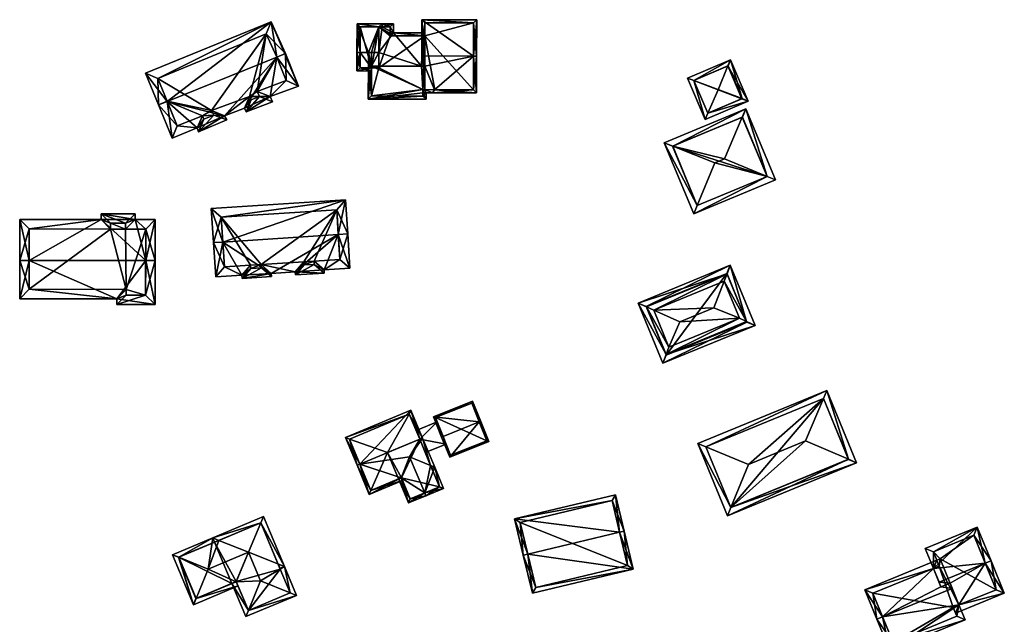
# Model space of a CAD drawing. Header units: inches. Extents: x 2523744 to 2528136, y 1148995 to 1152010.
# Tile 98 of 256: x 2525376 to 2525534, y 1151223 to 1151320. Entities that reach past the tile are written whole.
import ezdxf

# ---------------------------------------------------------------- set-up
doc = ezdxf.new("R2010")
doc.units = ezdxf.units.IN
doc.header["$MEASUREMENT"] = 0
doc.layers.add('Gebaeude Einzelhaus', color=10, linetype='Continuous')
doc.layers.add('Offenes Gebaeude', color=10, linetype='Continuous')

msp = doc.modelspace()

# ---------------------------------------------------------------- meshes
at = {"layer": 'Gebaeude Einzelhaus'}
mesh = msp.add_polyface(dxfattribs=at)
corners = [(2525399.912, 1151306.933, 449.742), (2525416.553, 1151319.669, 447.013), (2525396.484, 1151311.433, 447.087), (2525417.471, 1151313.998, 449.742), (2525418.864, 1151314.558, 449.742), (2525398.519, 1151306.373, 449.742), (2525409.119, 1151304.643, 446.724), (2525404.721, 1151302.678, 446.626), (2525404.945, 1151302.088, 446.283), (2525400.745, 1151301.057, 446.615), (2525409.476, 1151303.969, 446.313), (2525412.296, 1151305.836, 446.681), (2525416.373, 1151307.691, 446.789), (2525412.558, 1151305.263, 446.34), (2525416.75, 1151306.872, 446.301), (2525420.925, 1151309.384, 446.72), (2525398.432, 1151310.611, 447.812), (2525401.555, 1151303.007, 447.433), (2525399.907, 1151306.944, 449.736), (2525405.797, 1151304.069, 447.108), (2525405.578, 1151304.647, 447.443), (2525407.379, 1151304.723, 447.117), (2525413.078, 1151307.732, 447.477), (2525406.995, 1151305.448, 447.559), (2525413.336, 1151307.168, 447.141), (2525414.718, 1151307.699, 447.128), (2525418.963, 1151310.255, 447.556), (2525414.334, 1151308.533, 447.626), (2525415.783, 1151317.732, 447.748), (2525417.482, 1151313.973, 449.727), (2525414.334, 1151308.533, 439.26), (2525418.963, 1151310.255, 439.26), (2525417.482, 1151313.973, 439.26), (2525415.783, 1151317.732, 439.26), (2525398.432, 1151310.611, 439.26), (2525399.907, 1151306.944, 439.26), (2525401.555, 1151303.007, 439.26), (2525405.578, 1151304.647, 439.26), (2525405.797, 1151304.069, 439.26), (2525407.379, 1151304.723, 439.26), (2525406.995, 1151305.448, 439.26), (2525413.078, 1151307.732, 439.26), (2525413.336, 1151307.168, 439.26), (2525414.718, 1151307.699, 439.26), (2525418.864, 1151314.558, 449.642), (2525420.925, 1151309.384, 446.62), (2525416.553, 1151319.669, 446.913)]
mesh.append_faces([[corners[k] for k in face] for face in [(4, 1, 15), (28, 16, 1), (3, 28, 4), (29, 3, 4), (26, 29, 4), (4, 28, 1), (15, 26, 4), (12, 25, 27), (27, 26, 12), (12, 26, 15), (14, 25, 12), (24, 25, 13), (13, 25, 14), (22, 24, 11), (11, 24, 13), (23, 22, 6), (21, 23, 6), (6, 22, 11), (10, 21, 6), (19, 21, 8), (8, 21, 10), (20, 19, 7), (17, 20, 7), (7, 19, 8), (9, 17, 7), (0, 17, 5), (18, 0, 5), (16, 18, 5), (5, 17, 9), (1, 16, 2), (2, 16, 5), (9, 0, 5), (3, 15, 4), (3, 12, 15), (12, 13, 14), (3, 11, 12), (12, 11, 13), (0, 6, 3), (3, 6, 11), (6, 8, 10), (9, 7, 0), (0, 7, 6), (6, 7, 8), (0, 2, 5), (4, 1, 3), (3, 1, 0), (0, 1, 2)]], dxfattribs={"color": 13})
mesh.append_faces([[corners[k] for k in face] for face in [(45, 46, 44), (15, 46, 45), (1, 46, 15), (44, 46, 1), (4, 44, 1), (45, 44, 15), (15, 44, 4), (41, 43, 42), (37, 40, 39), (37, 39, 38), (35, 40, 37), (35, 37, 36), (34, 40, 35), (33, 41, 40), (33, 40, 34), (30, 43, 41), (30, 41, 33), (30, 33, 32), (30, 32, 31), (25, 43, 30), (25, 30, 27), (42, 43, 25), (24, 42, 25), (41, 42, 24), (22, 41, 24), (40, 41, 22), (23, 40, 22), (39, 40, 21), (21, 40, 23), (38, 39, 19), (19, 39, 21), (37, 38, 19), (20, 37, 19), (36, 37, 17), (17, 37, 20), (35, 36, 17), (0, 35, 17), (18, 35, 0), (34, 35, 16), (16, 35, 18), (33, 34, 28), (28, 34, 16), (32, 33, 28), (3, 32, 28), (29, 32, 3), (31, 32, 26), (26, 32, 29), (30, 31, 26), (27, 30, 26)]], dxfattribs={"color": 41})
mesh = msp.add_polyface(dxfattribs=at)
corners = [(2525448.909, 1151314.166, 451.552), (2525449.409, 1151314.165, 451.552), (2525449.423, 1151319.964, 448.454), (2525440.636, 1151319.984, 448.454), (2525441.123, 1151314.184, 451.552), (2525440.623, 1151314.185, 451.552), (2525449.395, 1151308.284, 448.454), (2525442.652, 1151308.8, 448.718), (2525442.372, 1151308.301, 448.454), (2525441.119, 1151312.54, 450.687), (2525440.619, 1151312.542, 450.686), (2525441.11, 1151308.804, 448.717), (2525440.817, 1151308.305, 448.454), (2525440.818, 1151308.804, 448.717), (2525441.316, 1151308.303, 448.454), (2525448.921, 1151319.465, 448.721), (2525441.135, 1151319.483, 448.721), (2525448.896, 1151308.785, 448.717), (2525441.11, 1151308.804, 448.718), (2525441.135, 1151319.483, 440.008), (2525448.921, 1151319.465, 440.008), (2525441.13, 1151317.394, 448.318), (2525441.13, 1151317.394, 440.008), (2525442.725, 1151308.8, 440.008), (2525448.896, 1151308.785, 440.008), (2525441.11, 1151308.804, 440.008)]
mesh.append_faces([[corners[k] for k in face] for face in [(18, 12, 13), (18, 14, 12), (7, 8, 18), (18, 8, 14), (7, 17, 8), (8, 17, 6), (6, 17, 1), (1, 17, 0), (9, 10, 4), (4, 10, 5), (5, 16, 4), (15, 1, 0), (15, 2, 1), (5, 3, 16), (16, 3, 15), (15, 3, 2), (8, 11, 14), (14, 11, 12), (12, 11, 13), (8, 7, 11), (9, 11, 7), (9, 4, 10), (10, 4, 5), (7, 0, 9), (9, 0, 4), (8, 6, 7), (7, 6, 0), (0, 6, 1), (0, 3, 4), (4, 3, 5), (0, 2, 3), (0, 1, 2)]], dxfattribs={"color": 13})
mesh.append_faces([[corners[k] for k in face] for face in [(20, 22, 19), (22, 23, 25), (20, 24, 22), (22, 24, 23), (15, 17, 20), (20, 17, 24), (15, 0, 17), (23, 7, 25), (25, 7, 18), (24, 17, 23), (23, 17, 7), (4, 21, 9), (21, 19, 22), (4, 16, 21), (21, 16, 19), (16, 15, 19), (19, 15, 20)]], dxfattribs={"color": 41})
mesh = msp.add_polyface(dxfattribs=at)
corners = [(2525430.777, 1151314.732, 449.629), (2525430.276, 1151314.733, 449.629), (2525430.27, 1151311.788, 448.27), (2525432.604, 1151312.282, 448.501), (2525432.603, 1151311.783, 448.27), (2525432.11, 1151314.729, 449.629), (2525432.61, 1151314.728, 449.629), (2525433.779, 1151318.822, 447.629), (2525434.279, 1151318.821, 447.629), (2525434.28, 1151319.321, 447.385), (2525430.288, 1151319.33, 447.385), (2525433.77, 1151314.725, 449.629), (2525430.771, 1151312.286, 448.5), (2525430.786, 1151318.829, 447.629), (2525430.786, 1151318.829, 440.008), (2525433.779, 1151318.822, 440.008), (2525430.771, 1151312.286, 440.008), (2525432.604, 1151312.282, 440.008), (2525433.764, 1151312.28, 440.008)]
mesh.append_faces([[corners[k] for k in face] for face in [(7, 9, 8), (7, 10, 9), (7, 13, 10), (10, 13, 1), (1, 13, 0), (1, 12, 2), (2, 12, 4), (4, 12, 3), (1, 0, 12), (7, 6, 11), (7, 5, 6), (7, 10, 5), (5, 10, 0), (0, 10, 1), (7, 9, 10), (7, 8, 9), (0, 3, 5), (5, 3, 6), (0, 2, 3), (3, 2, 4), (0, 1, 2)]], dxfattribs={"color": 13})
mesh.append_faces([[corners[k] for k in face] for face in [(15, 17, 14), (14, 17, 16), (15, 18, 17), (16, 17, 12), (12, 17, 3), (0, 13, 12), (12, 13, 16), (16, 13, 14), (14, 7, 15), (14, 13, 7)]], dxfattribs={"color": 41})
mesh = msp.add_polyface(dxfattribs=at)
corners = [(2525434.279, 1151318.821, 447.629), (2525436.095, 1151319.316, 447.385), (2525434.28, 1151319.321, 447.385), (2525436.091, 1151317.905, 448.074), (2525433.77, 1151314.725, 449.629), (2525433.779, 1151318.822, 447.629), (2525432.605, 1151312.56, 450.687), (2525432.61, 1151314.728, 449.629), (2525440.619, 1151312.542, 450.686), (2525432.11, 1151314.729, 449.629), (2525432.105, 1151312.561, 450.687), (2525441.13, 1151317.394, 448.318), (2525441.119, 1151312.54, 450.687), (2525441.131, 1151317.894, 448.074), (2525432.093, 1151307.303, 447.915), (2525440.817, 1151308.305, 448.454), (2525441.314, 1151307.28, 447.915), (2525440.818, 1151308.804, 448.717), (2525441.316, 1151308.303, 448.454), (2525441.11, 1151308.804, 448.718), (2525440.815, 1151307.781, 448.178), (2525432.594, 1151307.801, 448.178), (2525435.59, 1151317.406, 448.318), (2525435.599, 1151317.781, 448.135), (2525435.594, 1151318.818, 447.629), (2525435.599, 1151317.781, 440.008), (2525435.594, 1151318.818, 440.008), (2525433.779, 1151318.822, 440.008), (2525432.604, 1151312.282, 448.501), (2525432.604, 1151312.282, 440.008), (2525432.594, 1151307.801, 440.008), (2525440.815, 1151307.781, 440.008), (2525440.818, 1151308.804, 440.008), (2525441.11, 1151308.804, 440.008), (2525435.59, 1151317.406, 440.008), (2525441.13, 1151317.394, 440.008), (2525433.764, 1151312.28, 440.008)]
mesh.append_faces([[corners[k] for k in face] for face in [(10, 9, 6), (6, 9, 7), (1, 24, 2), (2, 24, 0), (1, 3, 24), (24, 3, 23), (23, 3, 22), (22, 3, 11), (11, 3, 13), (18, 20, 15), (21, 10, 6), (20, 14, 21), (21, 14, 10), (18, 16, 20), (20, 16, 14), (6, 17, 8), (8, 17, 12), (12, 17, 19), (15, 16, 18), (6, 14, 17), (17, 14, 15), (15, 14, 16), (6, 10, 14), (3, 11, 13), (3, 8, 11), (11, 8, 12), (6, 9, 10), (6, 7, 9), (3, 4, 8), (8, 4, 6), (6, 4, 7), (3, 0, 4), (4, 0, 5), (3, 1, 0), (0, 1, 2)]], dxfattribs={"color": 13})
mesh.append_faces([[corners[k] for k in face] for face in [(32, 35, 33), (34, 27, 25), (25, 27, 26), (32, 36, 35), (35, 36, 34), (34, 36, 27), (32, 30, 36), (36, 30, 29), (32, 31, 30), (23, 34, 25), (23, 22, 34), (34, 11, 35), (34, 22, 11), (17, 33, 19), (17, 32, 33), (31, 32, 20), (20, 32, 15), (15, 32, 17), (20, 21, 31), (31, 21, 30), (28, 6, 7), (30, 21, 29), (29, 21, 28), (28, 21, 6), (0, 27, 5), (24, 26, 0), (0, 26, 27), (24, 25, 26), (24, 23, 25)]], dxfattribs={"color": 41})
mesh = msp.add_polyface(dxfattribs=at)
corners = [(2525486.387, 1151305.038, 445.846), (2525492.83, 1151306.972, 445.435), (2525491.807, 1151307.352, 445.847), (2525485.953, 1151304.038, 445.435), (2525488.003, 1151308.764, 447.379), (2525484.129, 1151310.27, 445.834), (2525483.128, 1151310.659, 445.435), (2525489.595, 1151312.603, 445.834), (2525490.006, 1151313.593, 445.435), (2525484.112, 1151310.263, 445.825), (2525486.349, 1151305.022, 445.825), (2525491.846, 1151307.368, 445.825), (2525489.61, 1151312.609, 445.825), (2525489.61, 1151312.609, 439.596), (2525491.846, 1151307.368, 439.596), (2525484.112, 1151310.263, 439.596), (2525486.349, 1151305.022, 439.596)]
mesh.append_faces([[corners[k] for k in face] for face in [(6, 5, 9), (8, 12, 7), (8, 5, 6), (8, 7, 5), (1, 2, 11), (1, 11, 8), (8, 11, 12), (0, 3, 10), (6, 9, 3), (3, 9, 10), (2, 1, 0), (0, 1, 3), (8, 5, 7), (7, 5, 4), (8, 6, 5), (2, 7, 4), (2, 1, 7), (7, 1, 8), (0, 5, 3), (3, 5, 6), (0, 4, 5), (0, 2, 4), (3, 1, 0), (0, 1, 2)]], dxfattribs={"color": 13})
mesh.append_faces([[corners[k] for k in face] for face in [(14, 16, 15), (14, 15, 13), (2, 0, 14), (14, 0, 16), (0, 10, 16), (11, 2, 14), (10, 9, 16), (16, 9, 15), (9, 5, 15), (5, 13, 15), (5, 7, 13), (7, 12, 13), (12, 11, 13), (13, 11, 14)]], dxfattribs={"color": 41})
mesh = msp.add_polyface(dxfattribs=at)
corners = [(2525484.157, 1151288.958, 448.414), (2525497.182, 1151294.41, 448.414), (2525495.873, 1151294.948, 448.931), (2525487.492, 1151297.121, 451.632), (2525489.027, 1151297.764, 451.632), (2525484.692, 1151290.268, 448.93), (2525479.415, 1151300.286, 448.414), (2525480.752, 1151299.762, 448.947), (2525492.441, 1151305.738, 448.414), (2525491.876, 1151304.418, 448.947), (2525495.874, 1151294.946, 448.929), (2525480.724, 1151299.75, 448.931), (2525491.905, 1151304.43, 448.93), (2525495.874, 1151294.946, 439.983), (2525491.905, 1151304.43, 439.984), (2525480.724, 1151299.75, 439.984), (2525484.693, 1151290.267, 439.984)]
mesh.append_faces([[corners[k] for k in face] for face in [(6, 7, 11), (8, 12, 9), (8, 7, 6), (8, 9, 7), (1, 10, 2), (2, 8, 1), (2, 12, 8), (5, 6, 11), (5, 0, 6), (0, 10, 1), (0, 5, 10), (9, 7, 4), (4, 7, 3), (9, 8, 7), (7, 8, 6), (2, 9, 4), (2, 8, 9), (2, 1, 8), (7, 5, 3), (7, 6, 5), (5, 6, 0), (0, 2, 5), (5, 2, 3), (3, 2, 4), (0, 1, 2)]], dxfattribs={"color": 13})
mesh.append_faces([[corners[k] for k in face] for face in [(13, 16, 15), (13, 15, 14), (10, 16, 13), (10, 5, 16), (5, 15, 16), (5, 11, 15), (11, 7, 15), (7, 9, 15), (15, 9, 14), (9, 12, 14), (2, 14, 12), (2, 13, 14), (2, 10, 13)]], dxfattribs={"color": 41})
mesh = msp.add_polyface(dxfattribs=at)
corners = [(2525408.831, 1151284.457, 449.263), (2525428.439, 1151291.203, 446.497), (2525406.981, 1151289.821, 446.497), (2525427.294, 1151285.647, 449.263), (2525428.79, 1151285.743, 449.263), (2525407.333, 1151284.361, 449.263), (2525407.686, 1151278.876, 446.497), (2525411.865, 1151279.146, 446.497), (2525416.561, 1151279.448, 446.497), (2525411.898, 1151278.639, 446.242), (2525416.594, 1151278.941, 446.242), (2525420.399, 1151279.695, 446.497), (2525425.045, 1151279.484, 446.24), (2525420.431, 1151279.186, 446.24), (2525425.013, 1151279.993, 446.497), (2525429.143, 1151280.258, 446.497), (2525409.088, 1151280.47, 447.252), (2525408.575, 1151288.421, 447.255), (2525413.299, 1151280.236, 446.998), (2525413.266, 1151280.74, 447.252), (2525415.001, 1151280.343, 446.997), (2525414.969, 1151280.848, 447.252), (2525421.833, 1151280.785, 446.998), (2525421.8, 1151281.289, 447.252), (2525423.453, 1151280.885, 446.996), (2525427.55, 1151281.659, 447.252), (2525423.42, 1151281.394, 447.252), (2525427.039, 1151289.609, 447.256), (2525427.55, 1151281.659, 438.633), (2525423.42, 1151281.394, 438.633), (2525427.039, 1151289.609, 438.633), (2525408.575, 1151288.421, 438.633), (2525409.088, 1151280.47, 438.633), (2525413.266, 1151280.74, 438.633), (2525413.299, 1151280.236, 438.633), (2525415.001, 1151280.343, 438.633), (2525414.969, 1151280.848, 438.633), (2525421.8, 1151281.289, 438.633), (2525421.833, 1151280.785, 438.633), (2525423.453, 1151280.885, 438.633)]
mesh.append_faces([[corners[k] for k in face] for face in [(27, 17, 1), (1, 17, 2), (3, 27, 4), (25, 3, 4), (4, 27, 1), (15, 25, 4), (14, 24, 26), (26, 25, 14), (14, 25, 15), (12, 24, 14), (22, 24, 13), (13, 24, 12), (23, 22, 11), (21, 23, 11), (11, 22, 13), (20, 21, 8), (8, 21, 11), (10, 20, 8), (18, 20, 9), (9, 20, 10), (19, 18, 7), (16, 19, 7), (7, 18, 9), (6, 16, 7), (0, 16, 5), (17, 0, 5), (2, 17, 5), (5, 16, 6), (3, 15, 4), (3, 14, 15), (3, 11, 14), (14, 11, 12), (12, 11, 13), (0, 8, 3), (3, 8, 11), (8, 9, 10), (0, 7, 8), (8, 7, 9), (5, 6, 0), (0, 6, 7), (0, 2, 5), (4, 1, 3), (3, 1, 0), (0, 1, 2)]], dxfattribs={"color": 13})
mesh.append_faces([[corners[k] for k in face] for face in [(34, 36, 35), (33, 36, 34), (31, 36, 33), (31, 33, 32), (30, 37, 36), (30, 36, 31), (29, 39, 38), (29, 38, 37), (29, 37, 30), (29, 30, 28), (24, 39, 29), (24, 29, 26), (38, 39, 24), (22, 38, 24), (37, 38, 22), (23, 37, 22), (36, 37, 21), (21, 37, 23), (35, 36, 20), (20, 36, 21), (34, 35, 20), (18, 34, 20), (33, 34, 18), (19, 33, 18), (32, 33, 16), (16, 33, 19), (31, 32, 0), (0, 32, 16), (17, 31, 0), (30, 31, 17), (27, 30, 17), (28, 30, 3), (3, 30, 27), (25, 28, 3), (29, 28, 26), (26, 28, 25)]], dxfattribs={"color": 41})
mesh = msp.add_polyface(dxfattribs=at)
corners = [(2525377.857, 1151281.518, 448.298), (2525376.358, 1151281.519, 448.298), (2525376.353, 1151275.396, 444.204), (2525391.891, 1151275.385, 444.204), (2525397.993, 1151274.465, 443.593), (2525391.891, 1151274.469, 443.593), (2525396.497, 1151281.505, 448.298), (2525397.998, 1151281.504, 448.298), (2525398.001, 1151288.029, 444.204), (2525394.791, 1151288.031, 444.204), (2525389.375, 1151288.96, 443.624), (2525394.793, 1151288.956, 443.624), (2525389.375, 1151288.035, 444.204), (2525376.361, 1151288.044, 444.204), (2525390.875, 1151287.459, 444.565), (2525390.875, 1151286.534, 445.145), (2525377.86, 1151286.543, 445.145), (2525393.29, 1151287.458, 444.564), (2525396.5, 1151286.53, 445.145), (2525393.289, 1151286.533, 445.145), (2525393.391, 1151275.968, 444.594), (2525396.493, 1151275.966, 444.594), (2525377.854, 1151276.895, 445.207), (2525393.391, 1151276.884, 445.207), (2525390.875, 1151287.459, 437.489), (2525393.29, 1151287.458, 437.489), (2525390.875, 1151286.534, 437.489), (2525377.86, 1151286.543, 437.489), (2525377.854, 1151276.895, 437.489), (2525393.391, 1151276.884, 437.489), (2525393.391, 1151275.968, 437.489), (2525396.493, 1151275.966, 437.489), (2525396.5, 1151286.53, 437.489), (2525393.289, 1151286.533, 437.489)]
mesh.append_faces([[corners[k] for k in face] for face in [(4, 21, 7), (7, 21, 6), (22, 1, 0), (22, 2, 1), (20, 3, 23), (23, 3, 22), (22, 3, 2), (4, 5, 21), (21, 5, 20), (20, 5, 3), (13, 16, 1), (1, 16, 0), (18, 7, 6), (18, 8, 7), (17, 9, 19), (19, 9, 18), (18, 9, 8), (17, 11, 9), (14, 10, 17), (17, 10, 11), (13, 12, 16), (16, 12, 15), (15, 12, 14), (14, 12, 10), (0, 13, 1), (6, 12, 0), (0, 12, 13), (6, 9, 12), (12, 9, 10), (10, 9, 11), (6, 8, 9), (6, 7, 8), (6, 4, 7), (0, 3, 6), (6, 3, 4), (4, 3, 5), (0, 2, 3), (0, 1, 2)]], dxfattribs={"color": 13})
mesh.append_faces([[corners[k] for k in face] for face in [(29, 33, 32), (29, 32, 31), (29, 31, 30), (26, 33, 29), (26, 29, 28), (26, 28, 27), (24, 33, 26), (25, 33, 24), (17, 33, 25), (19, 33, 17), (32, 33, 18), (18, 33, 19), (31, 32, 6), (6, 32, 18), (21, 31, 6), (30, 31, 20), (20, 31, 21), (29, 30, 20), (23, 29, 20), (28, 29, 22), (22, 29, 23), (27, 28, 0), (0, 28, 22), (16, 27, 0), (26, 27, 15), (15, 27, 16), (24, 26, 14), (14, 26, 15), (25, 24, 17), (17, 24, 14)]], dxfattribs={"color": 41})
mesh = msp.add_polyface(dxfattribs=at)
corners = [(2525489.449, 1151279.368, 447.152), (2525489.963, 1151280.75, 446.38), (2525475.23, 1151274.7, 446.38), (2525476.567, 1151274.077, 447.152), (2525477.721, 1151273.54, 447.818), (2525489.006, 1151278.175, 447.818), (2525492.578, 1151271.751, 447.152), (2525493.915, 1151271.128, 446.38), (2525491.424, 1151272.288, 447.818), (2525479.183, 1151265.076, 446.38), (2525479.696, 1151266.459, 447.152), (2525480.139, 1151267.653, 447.818), (2525481.881, 1151271.714, 450.473), (2525487.33, 1151273.953, 450.473), (2525476.535, 1151274.155, 447.092), (2525489.418, 1151279.445, 447.093), (2525492.61, 1151271.673, 447.092), (2525479.728, 1151266.381, 447.092), (2525492.61, 1151271.673, 439.908), (2525489.418, 1151279.445, 439.908), (2525476.535, 1151274.155, 439.908), (2525479.728, 1151266.381, 439.908)]
mesh.append_faces([[corners[k] for k in face] for face in [(16, 6, 7), (10, 17, 9), (9, 17, 16), (9, 16, 7), (3, 10, 2), (14, 3, 2), (2, 10, 9), (15, 14, 1), (0, 15, 1), (6, 0, 1), (7, 6, 1), (1, 14, 2), (5, 13, 8), (12, 8, 13), (12, 11, 8), (4, 13, 5), (4, 12, 13), (12, 4, 11), (10, 8, 11), (10, 6, 8), (10, 7, 6), (10, 9, 7), (3, 11, 4), (2, 10, 3), (3, 10, 11), (2, 9, 10), (6, 5, 8), (6, 0, 5), (7, 1, 6), (6, 1, 0), (0, 4, 5), (0, 3, 4), (0, 2, 3), (0, 1, 2)]], dxfattribs={"color": 13})
mesh.append_faces([[corners[k] for k in face] for face in [(19, 21, 20), (18, 21, 19), (16, 21, 18), (17, 21, 16), (10, 21, 17), (20, 21, 3), (3, 21, 10), (14, 20, 3), (19, 20, 14), (15, 19, 14), (0, 19, 15), (18, 19, 6), (6, 19, 0), (16, 18, 6)]], dxfattribs={"color": 41})
mesh = msp.add_polyface(dxfattribs=at)
corners = [(2525508.853, 1151249.734, 448.125), (2525489.5, 1151240.715, 447.626), (2525510.162, 1151249.175, 447.626), (2525490.041, 1151242.033, 448.125), (2525502.008, 1151252.659, 450.732), (2525492.869, 1151248.917, 450.732), (2525484.763, 1151252.284, 447.645), (2525486.072, 1151251.74, 448.144), (2525505.425, 1151260.744, 447.645), (2525504.873, 1151259.437, 448.144), (2525490.047, 1151242.019, 448.118), (2525508.858, 1151249.722, 448.118), (2525504.879, 1151259.44, 448.141), (2525486.067, 1151251.738, 448.141), (2525508.858, 1151249.722, 439.202), (2525504.879, 1151259.44, 439.202), (2525486.067, 1151251.738, 439.202), (2525490.047, 1151242.019, 439.202)]
mesh.append_faces([[corners[k] for k in face] for face in [(13, 3, 6), (7, 13, 6), (9, 7, 8), (12, 9, 8), (0, 12, 8), (8, 7, 6), (2, 10, 11), (11, 0, 2), (2, 0, 8), (3, 10, 1), (6, 3, 1), (1, 10, 2), (9, 5, 4), (9, 7, 5), (9, 8, 7), (7, 8, 6), (0, 9, 4), (0, 8, 9), (0, 2, 8), (7, 3, 5), (7, 6, 3), (3, 6, 1), (3, 4, 5), (3, 0, 4), (3, 1, 0), (0, 1, 2)]], dxfattribs={"color": 13})
mesh.append_faces([[corners[k] for k in face] for face in [(15, 17, 16), (14, 17, 15), (11, 17, 14), (10, 17, 11), (16, 17, 3), (3, 17, 10), (13, 16, 3), (7, 16, 13), (15, 16, 9), (9, 16, 7), (12, 15, 9), (14, 15, 0), (0, 15, 12), (11, 14, 0)]], dxfattribs={"color": 41})
mesh = msp.add_polyface(dxfattribs=at)
corners = [(2525451.355, 1151252.565, 444.679), (2525450.061, 1151255.793, 446.892), (2525449.83, 1151255.7, 446.892), (2525445.108, 1151250.063, 444.679), (2525444.047, 1151253.383, 446.892), (2525443.815, 1151253.29, 446.892), (2525448.759, 1151259.045, 444.679), (2525442.513, 1151256.543, 444.679), (2525451.03, 1151252.704, 444.838), (2525448.62, 1151258.72, 444.837), (2525442.838, 1151256.404, 444.837), (2525445.246, 1151250.388, 444.838), (2525451.03, 1151252.704, 438.804), (2525448.62, 1151258.72, 438.804), (2525442.838, 1151256.404, 438.804), (2525443.117, 1151255.706, 444.411), (2525443.117, 1151255.706, 444.511), (2525444.54, 1151252.15, 444.411), (2525445.246, 1151250.388, 438.804), (2525444.54, 1151252.15, 444.511)]
mesh.append_faces([[corners[k] for k in face] for face in [(3, 11, 8), (4, 11, 5), (10, 4, 5), (5, 11, 3), (7, 10, 5), (9, 10, 6), (6, 10, 7), (2, 9, 1), (8, 2, 1), (1, 9, 6), (3, 8, 0), (0, 8, 1), (2, 7, 4), (4, 7, 5), (2, 6, 7), (2, 1, 6), (3, 4, 5), (0, 2, 3), (3, 2, 4), (0, 1, 2)]], dxfattribs={"color": 13})
mesh.append_faces([[corners[k] for k in face] for face in [(12, 18, 14), (12, 14, 13), (8, 11, 12), (12, 11, 18), (4, 16, 19), (17, 11, 19), (19, 11, 4), (17, 18, 11), (15, 14, 17), (17, 14, 18), (16, 10, 15), (10, 16, 4), (15, 10, 14), (10, 9, 14), (14, 9, 13), (9, 12, 13), (2, 8, 9), (9, 8, 12)]], dxfattribs={"color": 41})
mesh = msp.add_polyface(dxfattribs=at)
corners = [(2525437.368, 1151246.784, 445.081), (2525436.919, 1151246.597, 444.687), (2525438.518, 1151242.753, 444.687), (2525441.101, 1151244.369, 447.12), (2525441.293, 1151243.908, 447.12), (2525438.699, 1151250.141, 447.12), (2525444.114, 1151245.081, 444.687), (2525442.708, 1151248.464, 444.687), (2525442.052, 1151248.738, 445.085), (2525440.765, 1151253.133, 444.687), (2525440.303, 1151252.941, 445.085), (2525438.788, 1151243.406, 445.092), (2525437.381, 1151246.789, 445.092), (2525443.46, 1151245.351, 445.085), (2525440.304, 1151252.939, 448.669), (2525440.765, 1151253.131, 448.669), (2525438.91, 1151257.59, 444.687), (2525430.756, 1151248.967, 448.669), (2525428.439, 1151253.234, 444.687), (2525430.294, 1151248.775, 448.669), (2525432.236, 1151244.106, 444.687), (2525437.573, 1151246.327, 444.687), (2525437.381, 1151246.789, 445.081), (2525442.246, 1151248.272, 444.687), (2525438.64, 1151256.936, 445.099), (2525429.093, 1151252.964, 445.1), (2525432.506, 1151244.76, 445.081), (2525437.381, 1151246.789, 438.804), (2525436.919, 1151246.597, 438.804), (2525438.788, 1151243.406, 438.804), (2525443.46, 1151245.351, 438.804), (2525441.197, 1151250.794, 444.411), (2525440.303, 1151252.941, 438.804), (2525440.303, 1151252.941, 444.411), (2525441.197, 1151250.794, 444.511), (2525440.303, 1151252.941, 444.511), (2525435.169, 1151250.804, 438.804), (2525439.724, 1151254.331, 444.411), (2525438.64, 1151256.936, 438.804), (2525439.724, 1151254.331, 444.511), (2525429.093, 1151252.964, 438.804), (2525432.506, 1151244.76, 438.804)]
mesh.append_faces([[corners[k] for k in face] for face in [(15, 8, 14), (15, 7, 8), (8, 7, 23), (21, 0, 22), (19, 26, 20), (20, 26, 21), (21, 26, 0), (19, 17, 26), (19, 25, 17), (24, 15, 14), (24, 16, 15), (19, 18, 25), (25, 18, 24), (24, 18, 16), (15, 8, 7), (7, 8, 23), (17, 5, 14), (14, 5, 15), (15, 5, 8), (17, 0, 5), (0, 21, 22), (17, 20, 0), (0, 20, 21), (17, 19, 20), (17, 18, 19), (14, 16, 17), (17, 16, 18), (14, 15, 16), (13, 4, 3), (13, 6, 4), (8, 7, 13), (13, 7, 6), (10, 9, 8), (8, 9, 7), (11, 0, 12), (11, 1, 0), (11, 2, 1), (11, 4, 2), (11, 3, 4), (3, 8, 5), (8, 9, 10), (3, 7, 8), (8, 7, 9), (3, 6, 7), (3, 4, 6), (0, 3, 5), (0, 2, 3), (3, 2, 4), (0, 1, 2)]], dxfattribs={"color": 13})
mesh.append_faces([[corners[k] for k in face] for face in [(32, 36, 38), (38, 36, 40), (40, 36, 41), (41, 36, 28), (26, 1, 0), (26, 41, 1), (1, 41, 28), (26, 40, 41), (17, 25, 26), (26, 25, 40), (25, 24, 40), (40, 24, 38), (32, 37, 33), (39, 10, 35), (39, 14, 10), (10, 14, 8), (37, 24, 39), (39, 24, 14), (32, 38, 37), (37, 38, 24), (36, 27, 28), (27, 30, 29), (36, 32, 27), (27, 32, 30), (8, 34, 10), (10, 34, 35), (8, 31, 34), (31, 32, 33), (8, 30, 31), (31, 30, 32), (8, 13, 30), (13, 29, 30), (3, 11, 13), (13, 11, 29), (22, 11, 12), (22, 29, 11), (22, 27, 29), (0, 22, 12), (0, 1, 22), (22, 1, 27), (27, 1, 28)]], dxfattribs={"color": 41})
mesh = msp.add_polyface(dxfattribs=at)
corners = [(2525472.269, 1151238.067, 450.365), (2525471.607, 1151244.063, 445.198), (2525455.476, 1151240.207, 445.198), (2525472.998, 1151238.241, 450.365), (2525457.597, 1151234.56, 450.365), (2525456.868, 1151234.386, 450.365), (2525458.314, 1151228.333, 445.17), (2525474.445, 1151232.188, 445.17), (2525456.38, 1151239.652, 445.845), (2525471.052, 1151243.16, 445.845), (2525458.869, 1151229.237, 445.796), (2525473.542, 1151232.743, 445.796), (2525473.542, 1151232.743, 439.255), (2525471.052, 1151243.16, 439.255), (2525456.38, 1151239.652, 439.255), (2525458.869, 1151229.237, 439.255)]
mesh.append_faces([[corners[k] for k in face] for face in [(0, 9, 3), (11, 0, 3), (3, 9, 1), (7, 10, 11), (7, 11, 3), (6, 10, 7), (4, 10, 5), (8, 4, 5), (5, 10, 6), (9, 8, 2), (1, 9, 2), (2, 8, 5), (4, 7, 0), (0, 7, 3), (5, 6, 4), (4, 6, 7), (0, 2, 4), (4, 2, 5), (3, 1, 0), (0, 1, 2)]], dxfattribs={"color": 13})
mesh.append_faces([[corners[k] for k in face] for face in [(12, 15, 14), (12, 14, 13), (11, 15, 12), (10, 15, 11), (14, 15, 4), (4, 15, 10), (8, 14, 4), (13, 14, 9), (9, 14, 8), (12, 13, 0), (0, 13, 9), (11, 12, 0)]], dxfattribs={"color": 41})
mesh = msp.add_polyface(dxfattribs=at)
corners = [(2525414.901, 1151239.596, 444.738), (2525415.308, 1151240.581, 444.452), (2525407.221, 1151237.181, 444.452), (2525408.21, 1151236.782, 444.738), (2525412.951, 1151234.87, 446.11), (2525418.664, 1151232.601, 444.452), (2525414.873, 1151230.303, 446.11), (2525419.613, 1151228.39, 444.738), (2525420.603, 1151227.991, 444.452), (2525412.922, 1151225.576, 444.738), (2525410.285, 1151229.893, 444.452), (2525412.515, 1151224.591, 444.452), (2525410.982, 1151230.17, 444.735), (2525410.976, 1151230.184, 444.735), (2525407.512, 1151236.489, 444.452), (2525414.902, 1151239.596, 444.738), (2525414.908, 1151239.599, 444.735), (2525417.689, 1151232.988, 444.735), (2525419.62, 1151228.393, 444.736), (2525418.023, 1151232.195, 444.735), (2525412.916, 1151225.574, 444.736), (2525401.77, 1151234.074, 444.738), (2525400.78, 1151234.473, 444.452), (2525404.135, 1151226.493, 444.452), (2525404.549, 1151227.48, 444.741), (2525406.51, 1151232.161, 446.11), (2525411.267, 1151229.491, 444.452), (2525417.974, 1151232.311, 444.452), (2525410.976, 1151230.184, 444.741), (2525401.763, 1151234.071, 444.736), (2525404.536, 1151227.475, 444.736), (2525410.285, 1151229.893, 436.474), (2525410.976, 1151230.184, 436.474), (2525412.916, 1151225.574, 436.474), (2525419.62, 1151228.393, 436.474), (2525418.023, 1151232.195, 436.474), (2525414.908, 1151239.599, 436.474), (2525407.512, 1151236.489, 436.474), (2525401.763, 1151234.071, 436.474), (2525404.536, 1151227.475, 436.474)]
mesh.append_faces([[corners[k] for k in face] for face in [(22, 21, 29), (22, 2, 21), (21, 2, 3), (27, 17, 5), (24, 23, 30), (22, 29, 23), (23, 29, 30), (12, 24, 28), (12, 26, 24), (24, 26, 23), (3, 25, 4), (3, 2, 25), (25, 2, 21), (21, 2, 22), (27, 5, 17), (24, 12, 25), (25, 12, 4), (24, 26, 12), (24, 23, 26), (21, 24, 25), (21, 23, 24), (21, 22, 23), (8, 7, 18), (11, 20, 9), (11, 9, 8), (8, 9, 7), (11, 10, 20), (20, 10, 12), (12, 10, 13), (2, 3, 14), (16, 15, 1), (17, 5, 19), (19, 5, 18), (18, 5, 8), (17, 16, 5), (5, 16, 1), (15, 2, 1), (15, 3, 2), (9, 7, 6), (11, 8, 9), (9, 8, 7), (2, 14, 3), (12, 6, 4), (12, 9, 6), (13, 10, 12), (12, 10, 9), (9, 10, 11), (0, 5, 1), (5, 7, 8), (5, 6, 7), (0, 4, 5), (5, 4, 6), (0, 3, 4), (0, 2, 3), (0, 1, 2)]], dxfattribs={"color": 13})
mesh.append_faces([[corners[k] for k in face] for face in [(37, 31, 38), (38, 31, 39), (28, 13, 12), (24, 10, 28), (28, 10, 13), (24, 39, 10), (10, 39, 31), (24, 30, 39), (30, 29, 39), (39, 29, 38), (29, 21, 38), (3, 14, 21), (21, 14, 38), (38, 14, 37), (33, 35, 34), (33, 32, 35), (35, 32, 36), (36, 32, 37), (37, 32, 31), (16, 36, 15), (3, 37, 14), (15, 36, 3), (3, 36, 37), (17, 36, 16), (19, 35, 17), (17, 35, 36), (18, 34, 19), (19, 34, 35), (18, 7, 34), (7, 33, 34), (7, 9, 33), (9, 20, 33), (12, 33, 20), (12, 32, 33), (12, 13, 32), (10, 32, 13), (10, 31, 32)]], dxfattribs={"color": 41})
mesh = msp.add_polyface(dxfattribs=at)
corners = [(2525523.647, 1151229.35, 446.805), (2525525.435, 1151229.111, 447.472), (2525525.094, 1151229.943, 446.806), (2525514.321, 1151224.556, 447.472), (2525522.443, 1151232.288, 444.451), (2525522.99, 1151233.593, 443.71), (2525523.369, 1151232.668, 444.451), (2525511.471, 1151228.871, 443.71), (2525513.395, 1151224.176, 447.472), (2525515.449, 1151219.166, 443.71), (2525526.524, 1151226.454, 445.477), (2525527.489, 1151224.101, 443.71), (2525512.776, 1151228.325, 444.452), (2525515.995, 1151220.471, 444.405), (2525526.184, 1151224.648, 444.406), (2525525.599, 1151226.075, 445.477), (2525522.443, 1151232.289, 445.638), (2525529.444, 1151238.908, 442.935), (2525521.128, 1151235.499, 442.935), (2525530.727, 1151233.139, 447.472), (2525531.653, 1151233.518, 447.472), (2525523.336, 1151230.11, 447.472), (2525526.524, 1151226.454, 443.746), (2525525.599, 1151226.075, 443.746), (2525525.978, 1151225.15, 442.935), (2525533.773, 1151228.345, 442.935), (2525528.898, 1151237.603, 443.714), (2525522.433, 1151234.953, 443.714), (2525523.369, 1151232.668, 445.638), (2525532.468, 1151228.891, 443.747), (2525522.99, 1151233.593, 436.999), (2525523.369, 1151232.668, 436.999), (2525512.776, 1151228.325, 436.999), (2525515.995, 1151220.471, 436.999), (2525526.184, 1151224.648, 436.999), (2525525.599, 1151226.075, 436.999), (2525526.524, 1151226.454, 436.999), (2525523.511, 1151233.806, 436.999), (2525532.468, 1151228.891, 436.999), (2525528.898, 1151237.603, 436.999), (2525522.433, 1151234.953, 436.999)]
mesh.append_faces([[corners[k] for k in face] for face in [(25, 29, 20), (20, 29, 19), (24, 22, 25), (25, 22, 29), (24, 23, 22), (17, 27, 18), (18, 27, 16), (16, 27, 28), (20, 26, 17), (17, 26, 27), (20, 19, 26), (2, 21, 0), (22, 19, 2), (2, 19, 21), (22, 25, 19), (19, 25, 20), (22, 24, 25), (22, 23, 24), (19, 16, 21), (20, 17, 19), (19, 17, 16), (16, 17, 18), (10, 14, 15), (13, 8, 3), (13, 9, 8), (10, 11, 14), (14, 11, 13), (13, 11, 9), (4, 5, 6), (12, 7, 4), (4, 7, 5), (12, 8, 7), (12, 3, 8), (3, 10, 1), (3, 9, 10), (10, 9, 11), (3, 8, 9), (3, 7, 8), (3, 4, 7), (7, 4, 5), (5, 4, 6), (3, 0, 4), (3, 1, 0), (0, 1, 2)]], dxfattribs={"color": 13})
mesh.append_faces([[corners[k] for k in face] for face in [(38, 37, 39), (39, 37, 40), (40, 37, 30), (38, 36, 37), (21, 16, 0), (0, 16, 4), (28, 6, 16), (16, 6, 4), (27, 5, 28), (28, 5, 6), (27, 40, 5), (5, 40, 30), (27, 26, 40), (40, 26, 39), (26, 38, 39), (19, 29, 26), (26, 29, 38), (22, 38, 29), (22, 36, 38), (32, 35, 33), (33, 35, 34), (32, 31, 35), (35, 31, 36), (36, 31, 37), (37, 31, 30), (23, 22, 15), (15, 22, 10), (23, 36, 22), (23, 35, 36), (14, 23, 15), (14, 34, 23), (23, 34, 35), (14, 13, 34), (34, 13, 33), (13, 32, 33), (3, 12, 13), (13, 12, 32), (4, 32, 12), (4, 31, 32), (4, 6, 31), (5, 31, 6), (5, 30, 31), (1, 10, 2), (2, 10, 22)]], dxfattribs={"color": 41})
at = {"layer": 'Offenes Gebaeude'}
mesh = msp.add_polyface(dxfattribs=at)
corners = [(2525440.303, 1151252.941, 444.511), (2525443.117, 1151255.706, 444.511), (2525439.724, 1151254.331, 444.511), (2525444.54, 1151252.15, 444.511), (2525441.197, 1151250.794, 444.511), (2525443.117, 1151255.706, 444.411), (2525439.724, 1151254.331, 444.411), (2525441.197, 1151250.794, 444.411), (2525444.54, 1151252.15, 444.411), (2525440.303, 1151252.941, 444.411)]
mesh.append_faces([[corners[k] for k in face] for face in [(3, 0, 4), (3, 1, 0), (0, 1, 2)]], dxfattribs={"color": 13})
mesh.append_faces([[corners[k] for k in face] for face in [(5, 9, 6), (5, 8, 9), (9, 8, 7), (8, 3, 7), (7, 3, 4), (1, 5, 2), (2, 5, 6)]], dxfattribs={"color": 41})

doc.saveas('drawing.dxf')
